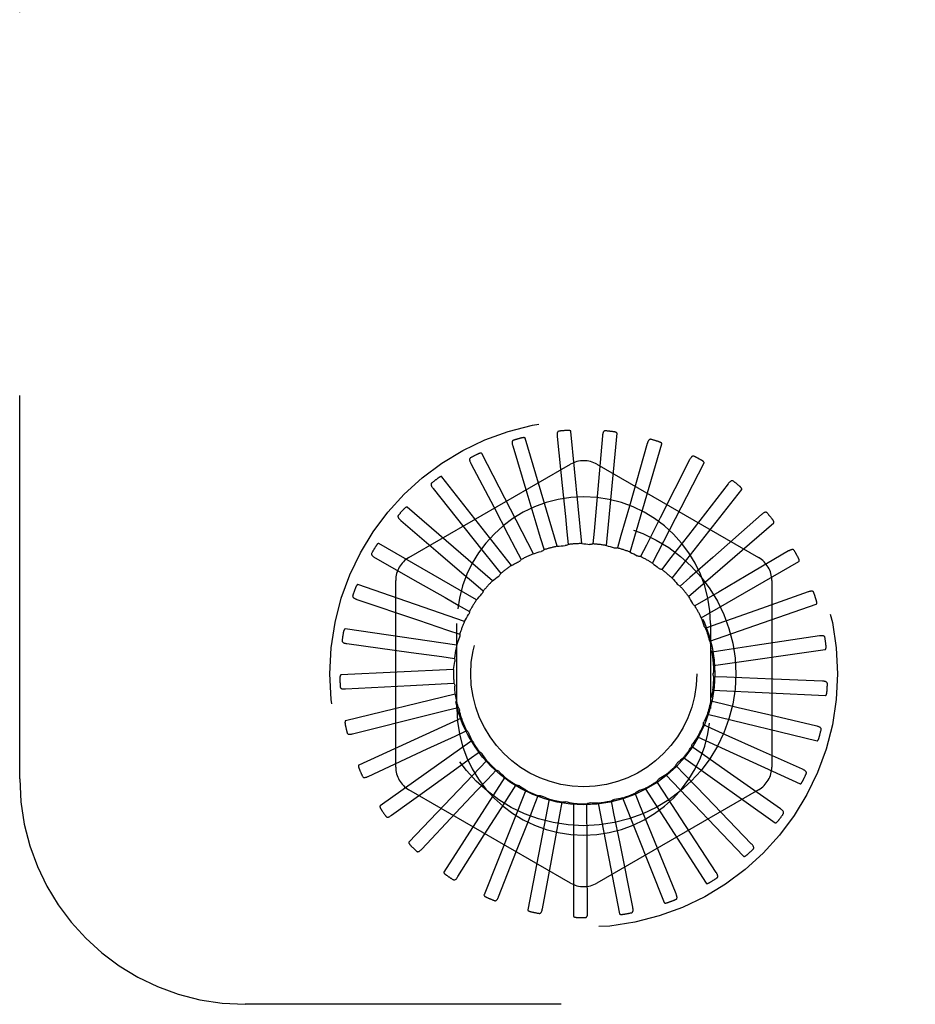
# Model space of a CAD drawing. Header units: inches. Extents: x 0 to 77.3, y 0 to 50.
# Tile 7 of 48: x 5.8 to 6.8, y 30 to 31. Entities that reach past the tile are written whole.
import ezdxf

# ---------------------------------------------------------------- set-up
doc = ezdxf.new("R2010")
doc.units = ezdxf.units.IN
doc.header["$LTSCALE"] = 4.25
doc.header["$MEASUREMENT"] = 0
doc.linetypes.add('HIDDEN', pattern=[0.2, 0.1, -0.1])
doc.layers.add('DEFAULT_2', color=8, linetype='HIDDEN')

msp = doc.modelspace()

# ---------------------------------------------------------------- linework, layer by layer
at = {"layer": 'DEFAULT_2', "color": 8, "linetype": 'HIDDEN'}
for p, q in [((5.769062, 30.205092), (5.769062, 31.955092)), ((6.364594, 30.584539), (6.370171, 30.530228)), ((6.391772, 30.465825), (6.379893, 30.590228)), ((6.41489, 30.585364), (6.408543, 30.513546)), ((6.419109, 30.463652), (6.430988, 30.588055)), ((6.315364, 30.57421), (6.331118, 30.521936)), ((6.364517, 30.462785), (6.329309, 30.582692)), ((6.464433, 30.576656), (6.444609, 30.507337)), ((6.445542, 30.456345), (6.480749, 30.576251)), ((6.33833, 30.454642), (6.281066, 30.565719)), ((6.200312, 30.450293), (6.379479, 30.553735)), ((6.268978, 30.554751), (6.29434, 30.506404)), ((6.408645, 30.553735), (6.587812, 30.450293)), ((6.470113, 30.444167), (6.527377, 30.555244)), ((6.511432, 30.558728), (6.478848, 30.494414)), ((6.314157, 30.44169), (6.236906, 30.539922)), ((6.554189, 30.532231), (6.510023, 30.475245)), ((6.227113, 30.526866), (6.261166, 30.484191)), ((6.491937, 30.427559), (6.569187, 30.525791)), ((6.408543, 30.513546), (6.405535, 30.479685)), ((6.292872, 30.424398), (6.198427, 30.506235)), ((6.444609, 30.507337), (6.435247, 30.474656)), ((6.591159, 30.49812), (6.537006, 30.450523)), ((6.191281, 30.491561), (6.232796, 30.456102)), ((6.478848, 30.494414), (6.46347, 30.464096)), ((6.510222, 30.407121), (6.604667, 30.488959)), ((6.375409, 30.478999), (6.376842, 30.464812)), ((6.405535, 30.479685), (6.404258, 30.465483)), ((6.510023, 30.475245), (6.489185, 30.448385)), ((6.275245, 30.40339), (6.167019, 30.465874)), ((6.345956, 30.472624), (6.350049, 30.458965)), ((6.435247, 30.474656), (6.431305, 30.460953)), ((6.46347, 30.464096), (6.457006, 30.451386)), ((6.318243, 30.460791), (6.324846, 30.448153)), ((6.621006, 30.457629), (6.573919, 30.429995)), ((6.162779, 30.450112), (6.210254, 30.423151)), ((6.293269, 30.443926), (6.302145, 30.432766)), ((6.322327, 30.445841), (6.322086, 30.445722)), ((6.489185, 30.448385), (6.480432, 30.437128)), ((6.537006, 30.450523), (6.511462, 30.428092)), ((6.52431, 30.383592), (6.632536, 30.446077)), ((6.261912, 30.379425), (6.143816, 30.420298)), ((6.185729, 30.21815), (6.185729, 30.425034)), ((6.271939, 30.42264), (6.282766, 30.413362)), ((6.511462, 30.428092), (6.500737, 30.418695)), ((6.602396, 30.425034), (6.602396, 30.21815)), ((6.642649, 30.412221), (6.591184, 30.393998)), ((6.142636, 30.404019), (6.210933, 30.38092)), ((6.529495, 30.403949), (6.517186, 30.396752)), ((6.533689, 30.357822), (6.651785, 30.398696)), ((6.255022, 30.397702), (6.26741, 30.390641)), ((6.210933, 30.38092), (6.243131, 30.370014)), ((6.253562, 30.283092), (6.253562, 30.377092)), ((6.542634, 30.37683), (6.529185, 30.372092)), ((6.534562, 30.377092), (6.534562, 30.283092)), ((6.253355, 30.35337), (6.129658, 30.371155)), ((6.243131, 30.370014), (6.256631, 30.365424)), ((6.13158, 30.354947), (6.203014, 30.34519)), ((6.655309, 30.363538), (6.58402, 30.352774)), ((6.203014, 30.34519), (6.236695, 30.340575)), ((6.550403, 30.347714), (6.5363, 30.345607)), ((6.538023, 30.330743), (6.66172, 30.348528)), ((6.58402, 30.352774), (6.550403, 30.347714)), ((6.236695, 30.340575), (6.25082, 30.338623)), ((6.249884, 30.326167), (6.125056, 30.320221)), ((6.235946, 30.31045), (6.250185, 30.311206)), ((6.552521, 30.317654), (6.538275, 30.318255)), ((6.658526, 30.313339), (6.603975, 30.315549)), ((6.130011, 30.304669), (6.202001, 30.308608)), ((6.202001, 30.308608), (6.235946, 30.31045)), ((6.537153, 30.303333), (6.66198, 30.297387)), ((6.251623, 30.298798), (6.130177, 30.269336)), ((6.548913, 30.287737), (6.535037, 30.291023)), ((6.240912, 30.280727), (6.254751, 30.284165)), ((6.258511, 30.272254), (6.144835, 30.22034)), ((6.531112, 30.276583), (6.652558, 30.24712)), ((6.652185, 30.263438), (6.599038, 30.275932)), ((6.251414, 30.252482), (6.264352, 30.258477)), ((6.539707, 30.259043), (6.526704, 30.264895)), ((6.270298, 30.247492), (6.168501, 30.175003)), ((6.220584, 30.238156), (6.251414, 30.252482)), ((6.520117, 30.251459), (6.633792, 30.199545)), ((6.155215, 30.207744), (6.220584, 30.238156)), ((6.267071, 30.226734), (6.27864, 30.235069)), ((6.525238, 30.23261), (6.513577, 30.240817)), ((6.636515, 30.215639), (6.586692, 30.237965)), ((6.286558, 30.225409), (6.20032, 30.134964)), ((6.504566, 30.228871), (6.606363, 30.156382)), ((6.553059, 30.213074), (6.525238, 30.23261)), ((6.287317, 30.204415), (6.297101, 30.214789)), ((6.506027, 30.209393), (6.496131, 30.219659)), ((6.612081, 30.171669), (6.553059, 30.213074)), ((6.306704, 30.206801), (6.23914, 30.101671)), ((6.48277, 30.190231), (6.474995, 30.202184)), ((6.485022, 30.209633), (6.57126, 30.119189)), ((6.529648, 30.184945), (6.506027, 30.209393)), ((6.181078, 30.164599), (6.225324, 30.196583)), ((6.379479, 30.089449), (6.200312, 30.192891)), ((6.330007, 30.192343), (6.28356, 30.076326)), ((6.311422, 30.186331), (6.319066, 30.198369)), ((6.587812, 30.192891), (6.408645, 30.089449)), ((6.462189, 30.194442), (6.529753, 30.089312)), ((6.355625, 30.182556), (6.331974, 30.059846)), ((6.338514, 30.173136), (6.343741, 30.186403)), ((6.427594, 30.166671), (6.424818, 30.180658)), ((6.436895, 30.183847), (6.483341, 30.06783)), ((6.456307, 30.175817), (6.450934, 30.189025)), ((6.501337, 30.161754), (6.48277, 30.190231)), ((6.579768, 30.133118), (6.529648, 30.184945)), ((6.367613, 30.165306), (6.370235, 30.179322)), ((6.382632, 30.177795), (6.382632, 30.052826)), ((6.397669, 30.163125), (6.39759, 30.177384)), ((6.410053, 30.17823), (6.433703, 30.05552)), ((6.469149, 30.144341), (6.456307, 30.175817)), ((6.214638, 30.127128), (6.252031, 30.166909)), ((6.434247, 30.133334), (6.427594, 30.166671)), ((6.540743, 30.101379), (6.501337, 30.161754)), ((6.254683, 30.096686), (6.283872, 30.142824)), ((6.496417, 30.077599), (6.469149, 30.144341)), ((6.448391, 30.062637), (6.434247, 30.133334)), ((6.299765, 30.074373), (6.319695, 30.125201)), ((6.348256, 30.060995), (6.358206, 30.114676)), ((6.398402, 30.057035), (6.398013, 30.11163)), ((9.769062, 29.955092), (6.019062, 29.955092))]:
    msp.add_line(p, q, dxfattribs=at)
for points in [[(6.366735, 30.590477), (6.366283, 30.590385), (6.365884, 30.590221), (6.365539, 30.589978), (6.365247, 30.589672), (6.365014, 30.589317), (6.364831, 30.588915), (6.364692, 30.588468), (6.364593, 30.587983), (6.364529, 30.587466), (6.364496, 30.586921), (6.364489, 30.586354), (6.364505, 30.585766), (6.364539, 30.585162), (6.364594, 30.584539)], [(6.379893, 30.590228), (6.379844, 30.590393), (6.37976, 30.590539), (6.379634, 30.590663), (6.379479, 30.590769), (6.379304, 30.590859), (6.379111, 30.590937), (6.378906, 30.591002), (6.378689, 30.591058), (6.37846, 30.591106), (6.378221, 30.591146), (6.377971, 30.59118), (6.377712, 30.591206), (6.377445, 30.591227), (6.377169, 30.591243), (6.376883, 30.591252), (6.376586, 30.591256), (6.376272, 30.591255), (6.375955, 30.591247), (6.375644, 30.591234), (6.375337, 30.591214)], [(6.418118, 30.590789), (6.417655, 30.590785), (6.417231, 30.590699), (6.416846, 30.590526), (6.416503, 30.59028), (6.416207, 30.589976), (6.41595, 30.589616), (6.415729, 30.589203), (6.41554, 30.588746), (6.41538, 30.58825), (6.415244, 30.587721), (6.41513, 30.587166), (6.415034, 30.586586), (6.414954, 30.585986), (6.41489, 30.585364)], [(6.430988, 30.588055), (6.430972, 30.588227), (6.430916, 30.588386), (6.430816, 30.588532), (6.430683, 30.588666), (6.430528, 30.588788), (6.430353, 30.5889), (6.430164, 30.589003), (6.42996, 30.589099), (6.429744, 30.58919), (6.429516, 30.589274), (6.429277, 30.589355), (6.429027, 30.58943), (6.428768, 30.589501), (6.428499, 30.589568), (6.428219, 30.589632), (6.427927, 30.589692), (6.427622, 30.58975), (6.427304, 30.589803), (6.426971, 30.589851), (6.426623, 30.589896)], [(6.316343, 30.580446), (6.315916, 30.580271), (6.315555, 30.580033), (6.315262, 30.579729), (6.315034, 30.579374), (6.314872, 30.578982), (6.314768, 30.578552), (6.314716, 30.578087), (6.314711, 30.577592), (6.314746, 30.577072), (6.314817, 30.576531), (6.314917, 30.575973), (6.315043, 30.575399), (6.315192, 30.574812), (6.315364, 30.57421)], [(6.329309, 30.582692), (6.32923, 30.582846), (6.329118, 30.582973), (6.328971, 30.583071), (6.328799, 30.583145), (6.328609, 30.583201), (6.328405, 30.58324), (6.328191, 30.583266), (6.327967, 30.583279), (6.327732, 30.583283), (6.327489, 30.583277), (6.327237, 30.583262), (6.326977, 30.583239), (6.32671, 30.583209), (6.326435, 30.583172), (6.326152, 30.583127), (6.325858, 30.583074), (6.325549, 30.583012), (6.325239, 30.582945), (6.324943, 30.582874), (6.324656, 30.5828)], [(6.468628, 30.581372), (6.468173, 30.581455), (6.467741, 30.581451), (6.46733, 30.581354), (6.466947, 30.581178), (6.466598, 30.580935), (6.466279, 30.58063), (6.465983, 30.580267), (6.465711, 30.579853), (6.46546, 30.579397), (6.465227, 30.578903), (6.465009, 30.57838), (6.464806, 30.577829), (6.464613, 30.577254), (6.464433, 30.576656)], [(6.480749, 30.576251), (6.480766, 30.576424), (6.480741, 30.576591), (6.48067, 30.576753), (6.480565, 30.576909), (6.480436, 30.577058), (6.480285, 30.577201), (6.480119, 30.577339), (6.479938, 30.577471), (6.479743, 30.577601), (6.479535, 30.577727), (6.479315, 30.577851), (6.479084, 30.577973), (6.478843, 30.578092), (6.478591, 30.578209), (6.478328, 30.578324), (6.478053, 30.578439), (6.47776, 30.578554), (6.477462, 30.578665), (6.477175, 30.578766), (6.476893, 30.578858)], [(6.281066, 30.565719), (6.280959, 30.565855), (6.280826, 30.565958), (6.280662, 30.566027), (6.280479, 30.566067), (6.280282, 30.566086), (6.280074, 30.566086), (6.279859, 30.566071), (6.279636, 30.566042), (6.279406, 30.566001), (6.279168, 30.565949), (6.278923, 30.565887), (6.278672, 30.565815), (6.278416, 30.565735), (6.278153, 30.565646), (6.277883, 30.565548), (6.277605, 30.565441), (6.277318, 30.565324), (6.277021, 30.565197), (6.276714, 30.565058), (6.276397, 30.564907)], [(6.516444, 30.562566), (6.516013, 30.562734), (6.515589, 30.562811), (6.515167, 30.562793), (6.514756, 30.562694), (6.514369, 30.562521), (6.513997, 30.562282), (6.513638, 30.561981), (6.513293, 30.561627), (6.51296, 30.561226), (6.512637, 30.560785), (6.512325, 30.560313), (6.51202, 30.55981), (6.511722, 30.559282), (6.511432, 30.558728)], [(6.268759, 30.56106), (6.268373, 30.560807), (6.268063, 30.560505), (6.267833, 30.560151), (6.267676, 30.559759), (6.267592, 30.559343), (6.267571, 30.558901), (6.267608, 30.558434), (6.267697, 30.557947), (6.26783, 30.557443), (6.268002, 30.556925), (6.268206, 30.556396), (6.268439, 30.555857), (6.268695, 30.555309), (6.268978, 30.554751)], [(6.527377, 30.555244), (6.527426, 30.55541), (6.527433, 30.555578), (6.527394, 30.555751), (6.527321, 30.555924), (6.527222, 30.556095), (6.527101, 30.556264), (6.526964, 30.556431), (6.526811, 30.556595), (6.526644, 30.556759), (6.526464, 30.556923), (6.526271, 30.557086), (6.526068, 30.557249), (6.525854, 30.557411), (6.525629, 30.557574), (6.525393, 30.557737), (6.525144, 30.557902), (6.524882, 30.558068), (6.524606, 30.558236), (6.524315, 30.558405), (6.524007, 30.558576)], [(6.225704, 30.533019), (6.225372, 30.532697), (6.225126, 30.532342), (6.224966, 30.531951), (6.224887, 30.531537), (6.224883, 30.531112), (6.224946, 30.530675), (6.22507, 30.530224), (6.225249, 30.529762), (6.225475, 30.529293), (6.225742, 30.528816), (6.226042, 30.528336), (6.226373, 30.52785), (6.226729, 30.52736), (6.227113, 30.526866)], [(6.236906, 30.539922), (6.236776, 30.540036), (6.236625, 30.540112), (6.236452, 30.540148), (6.236264, 30.540154), (6.236067, 30.540135), (6.235863, 30.540095), (6.235655, 30.54004), (6.235442, 30.539969), (6.235223, 30.539885), (6.234999, 30.539789), (6.234771, 30.539682), (6.234538, 30.539564), (6.234302, 30.539437), (6.23406, 30.5393), (6.233814, 30.539153), (6.233561, 30.538995), (6.233297, 30.538823), (6.233034, 30.538645), (6.232785, 30.538469), (6.232546, 30.538293)], [(6.370171, 30.530228), (6.3737, 30.495741), (6.375409, 30.478999)], [(6.559837, 30.53505), (6.559446, 30.535297), (6.559043, 30.535453), (6.558626, 30.535515), (6.558204, 30.535495), (6.557791, 30.535399), (6.55738, 30.535234), (6.556971, 30.535007), (6.556565, 30.534724), (6.556162, 30.534394), (6.555762, 30.534022), (6.555366, 30.533617), (6.554972, 30.533181), (6.554579, 30.53272), (6.554189, 30.532231)], [(6.569187, 30.525791), (6.569267, 30.525945), (6.569305, 30.526109), (6.5693, 30.526286), (6.56926, 30.52647), (6.569196, 30.526657), (6.569109, 30.526846), (6.569006, 30.527035), (6.568887, 30.527225), (6.568754, 30.527418), (6.568608, 30.527613), (6.56845, 30.52781), (6.568281, 30.528008), (6.568101, 30.528208), (6.567911, 30.52841), (6.56771, 30.528615), (6.567497, 30.528824), (6.567267, 30.52904), (6.567032, 30.529254), (6.566804, 30.529453), (6.566577, 30.529643)], [(6.331118, 30.521936), (6.34111, 30.48874), (6.345956, 30.472624)], [(6.188734, 30.497336), (6.18847, 30.496958), (6.188294, 30.496564), (6.188212, 30.49615), (6.188212, 30.495728), (6.188288, 30.49531), (6.188432, 30.494892), (6.18864, 30.494472), (6.188903, 30.494053), (6.189214, 30.493635), (6.189566, 30.493218), (6.189952, 30.492802), (6.190369, 30.492387), (6.190811, 30.491974), (6.191281, 30.491561)], [(6.198427, 30.506235), (6.198277, 30.506322), (6.198115, 30.506368), (6.197938, 30.506371), (6.197753, 30.506341), (6.197563, 30.506285), (6.19737, 30.506207), (6.197176, 30.506113), (6.19698, 30.506003), (6.196781, 30.50588), (6.19658, 30.505743), (6.196376, 30.505595), (6.19617, 30.505435), (6.195961, 30.505265), (6.19575, 30.505085), (6.195536, 30.504894), (6.195318, 30.504691), (6.195094, 30.504476), (6.194866, 30.504247), (6.194633, 30.504003), (6.194394, 30.503745)], [(6.29434, 30.506404), (6.310434, 30.475698), (6.318243, 30.460791)], [(6.597238, 30.49982), (6.596901, 30.500136), (6.596535, 30.500365), (6.596137, 30.500506), (6.595719, 30.500565), (6.595295, 30.50055), (6.594861, 30.500465), (6.594416, 30.50032), (6.593964, 30.500119), (6.593506, 30.499871), (6.593043, 30.499582), (6.592577, 30.499259), (6.592107, 30.498905), (6.591635, 30.498526), (6.591159, 30.49812)], [(6.604667, 30.488959), (6.604774, 30.489094), (6.604844, 30.489248), (6.604871, 30.489423), (6.604868, 30.489611), (6.60484, 30.489807), (6.60479, 30.490009), (6.604725, 30.490214), (6.604644, 30.490424), (6.60455, 30.490638), (6.604443, 30.490857), (6.604325, 30.49108), (6.604197, 30.491307), (6.604058, 30.491537), (6.60391, 30.491772), (6.603751, 30.492011), (6.603582, 30.492256), (6.603401, 30.492507), (6.603207, 30.492766), (6.602997, 30.493033), (6.602773, 30.493309)], [(6.261166, 30.484191), (6.282781, 30.457087), (6.293269, 30.443926)], [(6.167019, 30.465874), (6.166855, 30.465931), (6.166687, 30.465946), (6.166513, 30.465915), (6.166336, 30.46585), (6.166161, 30.46576), (6.165986, 30.465647), (6.165813, 30.465518), (6.165642, 30.465373), (6.16547, 30.465214), (6.165298, 30.465041), (6.165126, 30.464857), (6.164953, 30.464661), (6.164781, 30.464455), (6.164608, 30.464238), (6.164434, 30.46401), (6.164258, 30.46377), (6.164079, 30.463516), (6.163898, 30.463248), (6.163715, 30.462964), (6.163528, 30.462663)], [(6.376842, 30.464812), (6.376321, 30.464473), (6.375773, 30.464186), (6.375192, 30.46395), (6.374592, 30.463768), (6.373989, 30.463646), (6.373376, 30.463581)], [(6.391772, 30.465825), (6.393993, 30.465651), (6.396208, 30.465444), (6.398418, 30.465204), (6.400621, 30.46493)], [(6.404258, 30.465483), (6.403682, 30.465248), (6.40309, 30.46507), (6.402474, 30.464948), (6.401851, 30.464883), (6.401236, 30.464877), (6.400621, 30.46493)], [(6.159184, 30.455301), (6.158996, 30.454879), (6.158899, 30.454459), (6.158897, 30.454036), (6.158977, 30.453622), (6.15913, 30.453226), (6.159352, 30.452844), (6.159635, 30.452471), (6.159973, 30.452109), (6.160357, 30.451757), (6.160782, 30.451414), (6.161239, 30.451079), (6.161727, 30.450751), (6.16224, 30.450429), (6.162779, 30.450112)], [(6.232796, 30.456102), (6.259149, 30.433578), (6.271939, 30.42264)], [(6.33833, 30.454642), (6.340456, 30.455306), (6.34259, 30.455937), (6.344731, 30.456535), (6.346878, 30.4571)], [(6.350049, 30.458965), (6.349602, 30.458533), (6.349118, 30.458148), (6.348592, 30.457806), (6.348037, 30.457514), (6.347468, 30.45728), (6.346878, 30.4571)], [(6.364517, 30.462785), (6.366731, 30.463035), (6.368945, 30.463251), (6.37116, 30.463433), (6.373376, 30.463581)], [(6.419109, 30.463652), (6.421257, 30.463061), (6.423394, 30.462438), (6.425518, 30.461784), (6.427629, 30.461099)], [(6.431305, 30.460953), (6.430696, 30.460831), (6.43008, 30.460769), (6.429453, 30.460765), (6.428829, 30.46082), (6.428223, 30.460931), (6.427629, 30.461098)], [(6.445542, 30.456345), (6.447539, 30.455358), (6.449519, 30.454342), (6.451481, 30.453298), (6.453425, 30.452225)], [(6.627297, 30.458147), (6.627025, 30.458522), (6.626709, 30.458816), (6.626345, 30.45903), (6.625946, 30.459167), (6.625526, 30.459232), (6.625084, 30.459231), (6.62462, 30.459172), (6.624137, 30.459061), (6.62364, 30.458904), (6.623131, 30.458708), (6.622613, 30.458479), (6.622085, 30.45822), (6.621549, 30.457938), (6.621006, 30.457629)], [(6.314157, 30.44169), (6.315461, 30.442396), (6.316773, 30.443088), (6.318091, 30.443766), (6.319416, 30.444432), (6.320747, 30.445083), (6.322086, 30.445722)], [(6.324846, 30.448153), (6.324518, 30.447682), (6.324151, 30.447244), (6.323742, 30.446835), (6.323299, 30.446462), (6.322828, 30.446132), (6.322327, 30.445841)], [(6.457006, 30.451386), (6.456385, 30.451382), (6.455769, 30.451437), (6.455152, 30.451553), (6.454549, 30.451724), (6.453975, 30.451948), (6.453425, 30.452225)], [(6.470113, 30.444167), (6.471888, 30.44282), (6.47364, 30.441448), (6.475368, 30.440051), (6.477074, 30.43863)], [(6.632536, 30.446077), (6.632667, 30.44619), (6.632764, 30.446328), (6.632824, 30.446494), (6.632856, 30.44668), (6.632865, 30.446877), (6.632855, 30.447085), (6.63283, 30.447298), (6.63279, 30.44752), (6.632738, 30.447748), (6.632675, 30.447983), (6.632601, 30.448225), (6.632518, 30.448472), (6.632426, 30.448724), (6.632324, 30.448982), (6.632214, 30.449247), (6.632094, 30.44952), (6.631963, 30.449801), (6.631822, 30.450092), (6.631668, 30.450392), (6.631502, 30.450701)], [(6.302145, 30.432766), (6.301891, 30.4322), (6.301585, 30.431662), (6.301224, 30.431149), (6.300817, 30.430672), (6.300376, 30.430243), (6.299895, 30.429857)], [(6.480432, 30.437128), (6.479821, 30.437242), (6.479227, 30.437413), (6.478643, 30.437643), (6.478084, 30.437925), (6.477563, 30.438253), (6.477074, 30.43863)], [(6.143816, 30.420298), (6.143645, 30.420323), (6.143477, 30.420306), (6.143312, 30.420243), (6.143151, 30.420146), (6.142995, 30.420024), (6.142845, 30.41988), (6.1427, 30.419721), (6.142559, 30.419546), (6.14242, 30.419357), (6.142284, 30.419155), (6.14215, 30.418942), (6.142018, 30.418717), (6.141887, 30.418482), (6.141759, 30.418236), (6.141631, 30.417979), (6.141503, 30.417709), (6.141374, 30.417422), (6.141249, 30.41713), (6.141135, 30.416848), (6.141029, 30.416571)], [(6.210254, 30.423151), (6.240394, 30.406022), (6.255022, 30.397702)], [(6.292872, 30.424398), (6.294599, 30.425804), (6.296345, 30.427183), (6.29811, 30.428534), (6.299895, 30.429857)], [(6.491937, 30.427559), (6.493424, 30.4259), (6.494884, 30.424222), (6.496318, 30.422523), (6.497724, 30.420805)], [(6.500737, 30.418695), (6.500159, 30.418922), (6.499607, 30.419202), (6.499077, 30.419539), (6.498582, 30.419922), (6.498132, 30.420342), (6.497724, 30.420804)], [(6.573919, 30.429995), (6.544014, 30.412458), (6.529495, 30.403949)], [(6.275245, 30.40339), (6.276675, 30.405098), (6.278129, 30.406783), (6.279606, 30.408443), (6.281107, 30.410079)], [(6.282766, 30.413362), (6.282624, 30.412757), (6.282425, 30.412171), (6.282167, 30.411599), (6.281859, 30.411054), (6.281506, 30.410549), (6.281107, 30.410079)], [(6.648925, 30.41154), (6.648729, 30.411959), (6.648475, 30.412308), (6.648157, 30.412586), (6.647792, 30.412797), (6.647392, 30.41294), (6.646958, 30.413023), (6.646491, 30.413053), (6.645996, 30.413035), (6.645479, 30.412975), (6.644941, 30.412878), (6.644389, 30.412752), (6.643821, 30.412598), (6.643242, 30.412422), (6.642649, 30.412221)], [(6.138124, 30.408435), (6.13802, 30.407984), (6.138004, 30.407553), (6.138081, 30.407137), (6.138238, 30.406746), (6.138464, 30.406386), (6.138754, 30.406052), (6.139103, 30.40574), (6.139503, 30.405449), (6.139947, 30.405176), (6.140429, 30.40492), (6.140941, 30.404677), (6.141482, 30.404448), (6.142047, 30.404228), (6.142636, 30.404019)], [(6.510222, 30.407121), (6.511369, 30.405211), (6.512485, 30.403286), (6.513571, 30.401347), (6.514626, 30.399394)], [(6.517186, 30.396752), (6.516661, 30.397084), (6.516173, 30.397464), (6.515716, 30.397894), (6.515302, 30.398364), (6.51494, 30.398863), (6.514626, 30.399394)], [(6.651785, 30.398696), (6.651935, 30.398782), (6.652056, 30.398899), (6.652147, 30.399051), (6.652214, 30.399227), (6.65226, 30.399419), (6.65229, 30.399625), (6.652305, 30.39984), (6.652308, 30.400064), (6.6523, 30.400299), (6.652283, 30.400541), (6.652256, 30.400792), (6.652221, 30.401051), (6.652178, 30.401316), (6.652127, 30.401589), (6.652069, 30.40187), (6.652003, 30.402161), (6.651926, 30.402467), (6.651844, 30.402773), (6.651759, 30.403066), (6.651671, 30.40335)], [(6.26741, 30.390641), (6.267384, 30.39002), (6.2673, 30.389407), (6.267156, 30.388796), (6.266956, 30.388203), (6.266705, 30.38764), (6.266402, 30.387103)], [(6.591184, 30.393998), (6.558501, 30.382437), (6.542634, 30.37683)], [(6.261912, 30.379425), (6.262993, 30.381373), (6.264101, 30.383303), (6.265238, 30.385212), (6.266402, 30.387103)], [(6.52431, 30.383592), (6.525074, 30.3815), (6.525806, 30.379398), (6.526505, 30.377289), (6.527172, 30.375171)], [(6.129658, 30.371155), (6.129485, 30.371147), (6.129324, 30.371099), (6.129173, 30.371005), (6.129034, 30.370879), (6.128904, 30.37073), (6.128784, 30.370561), (6.128672, 30.370377), (6.128566, 30.370178), (6.128466, 30.369967), (6.12837, 30.369743), (6.128279, 30.369508), (6.128191, 30.369262), (6.128108, 30.369006), (6.128028, 30.368741), (6.127951, 30.368464), (6.127877, 30.368175), (6.127805, 30.367874), (6.127737, 30.367558), (6.127673, 30.367227), (6.127612, 30.366882)], [(6.529185, 30.372092), (6.528733, 30.372518), (6.528325, 30.372983), (6.527958, 30.373492), (6.52764, 30.374032), (6.527379, 30.37459), (6.527172, 30.375171)], [(6.126315, 30.358428), (6.126297, 30.357967), (6.126363, 30.35754), (6.126517, 30.357147), (6.126746, 30.356792), (6.127035, 30.356482), (6.127383, 30.356209), (6.127785, 30.355968), (6.128233, 30.355758), (6.12872, 30.355574), (6.129242, 30.355413), (6.129791, 30.355273), (6.130366, 30.355149), (6.130962, 30.35504), (6.13158, 30.354947)], [(6.253355, 30.35337), (6.254048, 30.355488), (6.254771, 30.357592), (6.255526, 30.359683), (6.256311, 30.361759)], [(6.256631, 30.365424), (6.256724, 30.364809), (6.256757, 30.364192), (6.25673, 30.363565), (6.256647, 30.362944), (6.256507, 30.362344), (6.256311, 30.361759)], [(6.533689, 30.357822), (6.534044, 30.355623), (6.534365, 30.353421), (6.534652, 30.351217), (6.534906, 30.349011)], [(6.661342, 30.361682), (6.661229, 30.36213), (6.661045, 30.36252), (6.660786, 30.362854), (6.660467, 30.36313), (6.660102, 30.363346), (6.659691, 30.36351), (6.659238, 30.363628), (6.658749, 30.363704), (6.658229, 30.363742), (6.657684, 30.363749), (6.657117, 30.36373), (6.656531, 30.363686), (6.655928, 30.363623), (6.655309, 30.363538)], [(6.5363, 30.345607), (6.535937, 30.346111), (6.535624, 30.346645), (6.53536, 30.347214), (6.53515, 30.347805), (6.535, 30.348402), (6.534906, 30.349011)], [(6.66172, 30.348528), (6.661883, 30.348584), (6.662025, 30.348677), (6.662142, 30.348808), (6.662241, 30.348969), (6.662323, 30.349148), (6.662391, 30.349345), (6.662447, 30.349553), (6.662492, 30.349773), (6.662529, 30.350004), (6.662557, 30.350246), (6.662579, 30.350498), (6.662593, 30.350758), (6.662601, 30.351026), (6.662603, 30.351304), (6.662599, 30.351591), (6.662589, 30.351889), (6.662573, 30.352199), (6.662549, 30.352521), (6.662518, 30.352857), (6.662479, 30.353206)], [(6.249884, 30.326167), (6.250163, 30.328378), (6.250475, 30.330581), (6.25082, 30.332776), (6.251199, 30.334964)], [(6.25082, 30.338623), (6.251027, 30.338037), (6.251176, 30.337437), (6.251269, 30.336816), (6.251304, 30.336191), (6.251281, 30.335575), (6.251199, 30.334964)], [(6.538023, 30.330743), (6.537955, 30.328516), (6.537853, 30.326293), (6.537718, 30.324075), (6.53755, 30.321861)], [(6.125056, 30.320221), (6.124888, 30.32018), (6.124739, 30.320102), (6.124609, 30.319982), (6.124495, 30.319832), (6.124397, 30.319661), (6.12431, 30.319471), (6.124235, 30.31927), (6.124169, 30.319055), (6.12411, 30.318828), (6.124059, 30.31859), (6.124014, 30.318342), (6.123975, 30.318084), (6.123941, 30.317817), (6.123913, 30.317541), (6.123889, 30.317255), (6.123871, 30.316958), (6.123858, 30.316642), (6.123851, 30.316325), (6.12385, 30.316021), (6.123854, 30.315725)], [(6.250185, 30.311206), (6.250499, 30.31067), (6.25076, 30.310109), (6.250968, 30.309517), (6.251121, 30.30891), (6.251214, 30.308301), (6.25125, 30.307685)], [(6.538275, 30.318255), (6.538013, 30.318818), (6.537807, 30.319402), (6.537656, 30.320011), (6.537562, 30.32063), (6.537526, 30.321245), (6.53755, 30.321861)], [(6.603975, 30.315549), (6.569336, 30.316963), (6.552521, 30.317654)], [(6.664099, 30.310373), (6.664073, 30.310835), (6.663966, 30.311254), (6.663775, 30.31163), (6.663514, 30.311962), (6.663196, 30.312243), (6.662824, 30.312482), (6.662401, 30.312683), (6.661935, 30.31285), (6.661433, 30.312987), (6.660898, 30.313097), (6.660338, 30.313185), (6.659754, 30.313253), (6.659151, 30.313305), (6.658526, 30.313339)], [(6.124182, 30.307091), (6.124252, 30.306634), (6.124397, 30.306228), (6.124624, 30.305871), (6.124915, 30.305566), (6.125258, 30.305316), (6.125652, 30.305114), (6.126091, 30.304954), (6.126571, 30.304832), (6.127084, 30.304743), (6.127627, 30.304685), (6.128193, 30.30465), (6.128781, 30.304638), (6.129386, 30.304644), (6.130011, 30.304669)], [(6.251623, 30.298798), (6.251479, 30.301022), (6.251369, 30.303244), (6.251293, 30.305465), (6.25125, 30.307685)], [(6.537153, 30.303333), (6.536665, 30.301159), (6.536144, 30.298996), (6.535592, 30.296843), (6.535008, 30.294701)], [(6.66198, 30.297387), (6.662152, 30.297411), (6.662308, 30.297475), (6.662449, 30.297582), (6.662576, 30.297721), (6.66269, 30.297882), (6.662794, 30.298062), (6.662888, 30.298256), (6.662974, 30.298463), (6.663054, 30.298683), (6.663128, 30.298915), (6.663197, 30.299158), (6.66326, 30.299411), (6.663319, 30.299673), (6.663373, 30.299945), (6.663424, 30.300228), (6.66347, 30.300522), (6.663513, 30.300829), (6.663551, 30.30115), (6.663584, 30.301488), (6.663612, 30.301843)], [(6.535037, 30.291023), (6.534887, 30.291625), (6.534795, 30.292237), (6.534762, 30.292864), (6.534786, 30.29349), (6.534868, 30.2941), (6.535008, 30.294701)], [(6.137986, 30.255003), (6.224584, 30.276653), (6.240912, 30.280727)], [(6.254751, 30.284165), (6.255161, 30.283698), (6.255523, 30.283196), (6.255839, 30.282655), (6.256104, 30.282087), (6.256311, 30.281507), (6.256462, 30.280909)], [(6.258511, 30.272254), (6.257949, 30.27441), (6.25742, 30.276571), (6.256925, 30.278737), (6.256462, 30.280909)], [(6.599038, 30.275932), (6.565292, 30.283876), (6.548913, 30.287737)], [(6.130177, 30.269336), (6.13002, 30.269264), (6.129888, 30.269159), (6.129783, 30.269017), (6.1297, 30.268848), (6.129635, 30.268661), (6.129587, 30.268459), (6.129551, 30.268246), (6.129527, 30.268023), (6.129512, 30.267789), (6.129506, 30.267546), (6.129509, 30.267294), (6.129519, 30.267033), (6.129537, 30.266765), (6.129561, 30.266488), (6.129593, 30.266203), (6.129631, 30.265907), (6.129677, 30.265601), (6.129731, 30.265282), (6.129794, 30.26495), (6.129866, 30.264605)], [(6.526704, 30.264895), (6.526671, 30.265516), (6.526696, 30.266134), (6.526782, 30.266755), (6.526925, 30.267366), (6.527121, 30.267949), (6.527371, 30.268513)], [(6.531112, 30.276583), (6.530221, 30.274541), (6.5293, 30.272515), (6.528351, 30.270506), (6.527371, 30.268513)], [(6.264352, 30.258477), (6.264842, 30.258096), (6.265293, 30.257671), (6.265706, 30.257199), (6.266074, 30.256692), (6.266387, 30.256162), (6.266648, 30.255603)], [(6.586692, 30.237965), (6.55506, 30.252152), (6.539707, 30.259043)], [(6.657096, 30.259472), (6.657157, 30.25993), (6.657132, 30.260361), (6.657016, 30.260767), (6.656822, 30.261142), (6.656563, 30.261478), (6.656243, 30.261783), (6.655866, 30.262061), (6.65544, 30.262313), (6.654972, 30.262542), (6.654468, 30.262751), (6.653935, 30.262944), (6.653374, 30.263121), (6.652792, 30.263286), (6.652185, 30.263438)], [(6.131803, 30.256278), (6.131958, 30.255843), (6.132178, 30.255471), (6.132468, 30.255164), (6.132812, 30.254919), (6.133196, 30.254739), (6.133621, 30.254615), (6.134083, 30.254541), (6.134577, 30.254511), (6.135098, 30.254522), (6.135642, 30.254567), (6.136204, 30.25464), (6.136783, 30.25474), (6.137377, 30.25486), (6.137986, 30.255003)], [(6.270298, 30.247492), (6.269338, 30.249503), (6.26841, 30.251525), (6.267513, 30.253558), (6.266648, 30.255603)], [(6.520117, 30.251459), (6.518856, 30.249623), (6.517569, 30.247808), (6.516256, 30.246014), (6.514917, 30.244243)], [(6.652558, 30.24712), (6.65273, 30.247112), (6.652896, 30.247145), (6.653055, 30.247223), (6.653206, 30.247336), (6.653349, 30.247472), (6.653485, 30.247629), (6.653614, 30.247802), (6.653738, 30.247989), (6.653858, 30.24819), (6.653974, 30.248404), (6.654088, 30.248629), (6.654198, 30.248866), (6.654305, 30.249112), (6.65441, 30.249369), (6.654513, 30.249637), (6.654614, 30.249917), (6.654715, 30.250216), (6.654812, 30.250519), (6.654899, 30.250809), (6.654977, 30.251093)], [(6.27864, 30.235069), (6.279194, 30.234788), (6.279717, 30.234457), (6.280212, 30.234072), (6.280669, 30.233643), (6.281077, 30.233182), (6.281439, 30.232683)], [(6.513577, 30.240817), (6.513662, 30.241433), (6.513804, 30.242035), (6.514006, 30.242629), (6.514261, 30.243201), (6.514564, 30.243737), (6.514917, 30.244243)], [(6.225324, 30.196583), (6.253426, 30.216884), (6.267071, 30.226734)], [(6.286558, 30.225409), (6.285235, 30.227201), (6.283941, 30.229011), (6.282676, 30.230838), (6.281439, 30.232683)], [(6.504566, 30.228871), (6.50298, 30.227306), (6.501373, 30.225767), (6.499744, 30.224255), (6.498095, 30.222769)], [(6.144835, 30.22034), (6.144694, 30.22024), (6.144585, 30.220111), (6.144509, 30.219952), (6.144459, 30.21977), (6.144431, 30.219574), (6.144422, 30.219367), (6.144427, 30.219151), (6.144445, 30.218927), (6.144475, 30.218695), (6.144516, 30.218455), (6.144566, 30.218208), (6.144625, 30.217954), (6.144693, 30.217694), (6.14477, 30.217427), (6.144854, 30.217153), (6.144948, 30.21687), (6.145051, 30.216578), (6.145164, 30.216275), (6.145289, 30.21596), (6.145426, 30.215635)], [(6.297101, 30.214789), (6.297702, 30.214616), (6.298278, 30.21439), (6.29883, 30.214109), (6.299354, 30.213779), (6.299843, 30.213402), (6.300301, 30.212975)], [(6.306704, 30.206801), (6.305065, 30.208311), (6.303452, 30.209843), (6.301864, 30.211398), (6.300301, 30.212975)], [(6.496131, 30.219659), (6.49633, 30.220247), (6.496584, 30.220811), (6.496894, 30.221356), (6.497254, 30.22187), (6.497652, 30.222339), (6.498094, 30.222769)], [(6.640586, 30.210815), (6.640733, 30.211253), (6.64079, 30.211681), (6.640752, 30.212102), (6.640633, 30.212507), (6.640443, 30.212886), (6.640186, 30.213246), (6.639868, 30.21359), (6.639498, 30.213918), (6.639082, 30.214232), (6.638626, 30.214533), (6.638139, 30.214822), (6.637623, 30.215103), (6.637082, 30.215375), (6.636515, 30.215639)], [(6.148904, 30.207825), (6.149138, 30.207427), (6.149424, 30.207104), (6.149767, 30.206857), (6.150151, 30.206682), (6.150562, 30.206578), (6.151003, 30.206536), (6.151471, 30.206551), (6.151961, 30.206616), (6.152471, 30.206725), (6.152996, 30.206872), (6.153534, 30.20705), (6.154085, 30.207257), (6.154645, 30.207488), (6.155215, 30.207744)], [(6.252031, 30.166909), (6.275784, 30.192161), (6.287317, 30.204415)], [(6.474995, 30.202184), (6.475302, 30.202724), (6.475658, 30.20323), (6.476066, 30.203707), (6.476516, 30.204143), (6.476997, 30.204528), (6.477512, 30.204866)], [(6.485022, 30.209633), (6.48317, 30.208398), (6.481302, 30.207192), (6.479415, 30.206015), (6.477512, 30.204867)], [(6.633792, 30.199545), (6.633961, 30.199504), (6.634129, 30.199506), (6.6343, 30.199553), (6.634469, 30.199634), (6.634636, 30.199741), (6.634799, 30.19987), (6.634958, 30.200015), (6.635115, 30.200175), (6.635271, 30.20035), (6.635426, 30.200538), (6.63558, 30.200738), (6.635733, 30.200949), (6.635885, 30.201171), (6.636037, 30.201403), (6.636189, 30.201647), (6.636341, 30.201903), (6.636495, 30.202172), (6.636649, 30.202456), (6.636804, 30.202755), (6.63696, 30.203069)], [(6.319066, 30.198369), (6.319684, 30.198314), (6.320292, 30.198201), (6.320895, 30.198027), (6.321479, 30.197799), (6.322029, 30.197522), (6.322551, 30.197194)], [(6.330007, 30.192343), (6.328112, 30.193516), (6.326238, 30.194715), (6.324384, 30.195941), (6.322551, 30.197194)], [(6.450934, 30.189025), (6.451338, 30.189497), (6.451783, 30.189927), (6.452274, 30.190318), (6.452799, 30.190661), (6.453343, 30.190948), (6.453914, 30.191183)], [(6.462189, 30.194442), (6.460135, 30.193579), (6.458071, 30.192748), (6.455998, 30.191949), (6.453914, 30.191183)], [(6.283872, 30.142824), (6.302416, 30.172115), (6.311422, 30.186331)], [(6.343741, 30.186403), (6.344359, 30.186466), (6.344978, 30.186469), (6.345603, 30.186413), (6.346219, 30.1863), (6.346811, 30.186132), (6.347386, 30.185908)], [(6.355625, 30.182556), (6.353543, 30.183349), (6.351475, 30.184172), (6.349423, 30.185025), (6.347386, 30.185908)], [(6.424818, 30.180658), (6.425304, 30.181045), (6.425822, 30.181383), (6.426379, 30.181673), (6.426958, 30.181911), (6.427547, 30.18209), (6.428152, 30.182213)], [(6.436895, 30.183847), (6.434715, 30.183388), (6.432531, 30.182963), (6.430343, 30.182571), (6.428152, 30.182213)], [(6.168501, 30.175003), (6.168382, 30.174878), (6.168298, 30.174731), (6.168254, 30.17456), (6.16824, 30.174372), (6.168249, 30.174175), (6.168279, 30.173969), (6.168325, 30.173759), (6.168385, 30.173542), (6.168459, 30.17332), (6.168544, 30.173092), (6.16864, 30.172859), (6.168747, 30.17262), (6.168862, 30.172378), (6.168988, 30.172131), (6.169123, 30.171877), (6.169269, 30.171617), (6.169428, 30.171345), (6.169594, 30.171074), (6.169757, 30.170817), (6.169922, 30.17057)], [(6.319695, 30.125201), (6.332361, 30.157472), (6.338514, 30.173136)], [(6.370235, 30.179322), (6.37083, 30.179501), (6.371437, 30.179622), (6.372061, 30.179685), (6.372688, 30.17969), (6.373301, 30.179638), (6.373908, 30.179527)], [(6.382632, 30.177795), (6.380437, 30.178179), (6.378252, 30.178596), (6.376075, 30.179045), (6.373908, 30.179527)], [(6.39759, 30.177384), (6.398141, 30.177672), (6.398714, 30.177906), (6.399315, 30.178086), (6.399929, 30.17821), (6.400541, 30.178274), (6.401158, 30.17828)], [(6.410053, 30.17823), (6.407825, 30.178192), (6.4056, 30.178188), (6.403378, 30.178217), (6.401158, 30.17828)], [(6.615166, 30.166162), (6.615394, 30.166564), (6.615531, 30.166974), (6.615573, 30.167394), (6.615533, 30.167814), (6.615417, 30.168222), (6.615233, 30.168625), (6.614987, 30.169022), (6.614685, 30.169415), (6.614336, 30.169802), (6.613946, 30.170183), (6.613522, 30.17056), (6.613068, 30.170933), (6.612588, 30.171303), (6.612081, 30.171669)], [(6.174864, 30.163485), (6.17517, 30.163138), (6.175512, 30.162875), (6.175896, 30.162697), (6.176306, 30.162598), (6.176729, 30.162574), (6.17717, 30.162616), (6.177626, 30.162719), (6.178096, 30.162876), (6.178575, 30.163079), (6.179064, 30.163323), (6.179558, 30.1636), (6.180059, 30.163907), (6.180566, 30.16424), (6.181078, 30.164599)], [(6.358206, 30.114676), (6.364536, 30.148761), (6.367613, 30.165306)], [(6.398013, 30.11163), (6.397778, 30.146297), (6.397669, 30.163125)], [(6.606363, 30.156382), (6.60652, 30.15631), (6.606686, 30.156279), (6.606862, 30.156293), (6.607044, 30.156341), (6.607228, 30.156414), (6.607412, 30.15651), (6.607596, 30.156622), (6.607781, 30.15675), (6.607967, 30.156892), (6.608155, 30.157047), (6.608344, 30.157214), (6.608534, 30.157393), (6.608725, 30.157581), (6.608918, 30.157781), (6.609113, 30.157992), (6.609311, 30.158214), (6.609516, 30.158454), (6.609719, 30.158699), (6.609908, 30.158938), (6.610088, 30.159174)], [(6.20032, 30.134964), (6.200226, 30.134819), (6.200172, 30.134659), (6.200161, 30.134483), (6.200182, 30.134296), (6.200229, 30.134104), (6.200297, 30.133907), (6.200382, 30.133709), (6.200482, 30.133508), (6.200596, 30.133304), (6.200723, 30.133096), (6.200862, 30.132885), (6.201012, 30.132671), (6.201171, 30.132455), (6.201341, 30.132236), (6.201522, 30.132013), (6.201714, 30.131785), (6.201918, 30.131552), (6.202136, 30.131313), (6.202368, 30.131069), (6.202614, 30.130819)], [(6.208747, 30.124859), (6.209113, 30.124576), (6.209499, 30.124382), (6.209909, 30.12428), (6.210331, 30.124261), (6.210751, 30.124317), (6.211176, 30.124442), (6.211604, 30.124629), (6.212036, 30.124872), (6.212468, 30.125162), (6.212902, 30.125494), (6.213335, 30.12586), (6.213769, 30.126257), (6.214203, 30.126679), (6.214638, 30.127128)], [(6.581755, 30.127127), (6.582055, 30.127479), (6.582267, 30.127855), (6.582388, 30.128259), (6.582428, 30.128679), (6.582392, 30.129102), (6.582287, 30.129532), (6.58212, 30.129969), (6.581898, 30.130412), (6.581629, 30.130857), (6.581318, 30.131306), (6.580973, 30.131756), (6.580598, 30.132208), (6.580197, 30.132662), (6.579768, 30.133118)], [(6.57126, 30.119189), (6.571401, 30.119089), (6.571558, 30.119027), (6.571734, 30.119007), (6.571921, 30.11902), (6.572115, 30.119057), (6.572315, 30.119116), (6.572517, 30.119191), (6.572722, 30.119282), (6.572932, 30.119386), (6.573146, 30.119503), (6.573363, 30.119632), (6.573583, 30.119771), (6.573807, 30.11992), (6.574034, 30.12008), (6.574265, 30.120249), (6.574502, 30.120431), (6.574745, 30.120623), (6.574994, 30.120829), (6.575249, 30.12105), (6.575512, 30.121285)], [(6.23914, 30.101671), (6.239076, 30.101511), (6.239053, 30.101343), (6.239075, 30.101168), (6.239132, 30.100988), (6.239214, 30.100809), (6.239318, 30.100629), (6.239439, 30.10045), (6.239576, 30.100272), (6.239726, 30.100093), (6.23989, 30.099913), (6.240066, 30.099732), (6.240254, 30.09955), (6.240451, 30.099368), (6.24066, 30.099185), (6.240879, 30.099), (6.241111, 30.098813), (6.241361, 30.098619), (6.241615, 30.098429), (6.241862, 30.098252), (6.242105, 30.098084)], [(6.249329, 30.093343), (6.249741, 30.093135), (6.250157, 30.093017), (6.250578, 30.092995), (6.250996, 30.093055), (6.251399, 30.09319), (6.251791, 30.093393), (6.252177, 30.093658), (6.252555, 30.093978), (6.252924, 30.094345), (6.253287, 30.094753), (6.253643, 30.095194), (6.253994, 30.095666), (6.254341, 30.096163), (6.254683, 30.096686)], [(6.54156, 30.095119), (6.541921, 30.095408), (6.542201, 30.095738), (6.542396, 30.096112), (6.542515, 30.096517), (6.54256, 30.096939), (6.542538, 30.097381), (6.542457, 30.097842), (6.542323, 30.098319), (6.542142, 30.098807), (6.541922, 30.099307), (6.541669, 30.099814), (6.541386, 30.100329), (6.541078, 30.10085), (6.540743, 30.101379)], [(6.529753, 30.089312), (6.529872, 30.089187), (6.530015, 30.089096), (6.530183, 30.089044), (6.53037, 30.089021), (6.530568, 30.089021), (6.530775, 30.089041), (6.530987, 30.089076), (6.531206, 30.089127), (6.531432, 30.089189), (6.531664, 30.089264), (6.531901, 30.089349), (6.532144, 30.089444), (6.532392, 30.089548), (6.532645, 30.089661), (6.532904, 30.089784), (6.533171, 30.089917), (6.533446, 30.090061), (6.533729, 30.090216), (6.534023, 30.090385), (6.534327, 30.090567)], [(6.28356, 30.076326), (6.283528, 30.076156), (6.283537, 30.075988), (6.283592, 30.07582), (6.283681, 30.075654), (6.283796, 30.075493), (6.283932, 30.075336), (6.284085, 30.075184), (6.284253, 30.075035), (6.284434, 30.074887), (6.28463, 30.074741), (6.284837, 30.074597), (6.285055, 30.074454), (6.285283, 30.074313), (6.285523, 30.074173), (6.285773, 30.074033), (6.286037, 30.073893), (6.286313, 30.073752), (6.286603, 30.073611), (6.286911, 30.07347), (6.287235, 30.073329)], [(6.29514, 30.070077), (6.295585, 30.06995), (6.296015, 30.069914), (6.296434, 30.069971), (6.296832, 30.07011), (6.297202, 30.070318), (6.297549, 30.070592), (6.297878, 30.070925), (6.298188, 30.071311), (6.298482, 30.071741), (6.298761, 30.072211), (6.299027, 30.072711), (6.299282, 30.073241), (6.299528, 30.073794), (6.299765, 30.074373)], [(6.496035, 30.071298), (6.496444, 30.071513), (6.49678, 30.071784), (6.497043, 30.072114), (6.497236, 30.07249), (6.49736, 30.072896), (6.497423, 30.073333), (6.49743, 30.073801), (6.497389, 30.074295), (6.497304, 30.074809), (6.497182, 30.075341), (6.49703, 30.075887), (6.496849, 30.076446), (6.496645, 30.077016), (6.496417, 30.077599)], [(6.344528, 30.055901), (6.344988, 30.055861), (6.345418, 30.055906), (6.345818, 30.056042), (6.346183, 30.056254), (6.346506, 30.056528), (6.346796, 30.056863), (6.347055, 30.057252), (6.347287, 30.05769), (6.347494, 30.058168), (6.347679, 30.058681), (6.347845, 30.059223), (6.347996, 30.059791), (6.348133, 30.060381), (6.348256, 30.060995)], [(6.446823, 30.056523), (6.447266, 30.056657), (6.447648, 30.056859), (6.447968, 30.057134), (6.448229, 30.057465), (6.448427, 30.057841), (6.448571, 30.058259), (6.448668, 30.058717), (6.44872, 30.059209), (6.448734, 30.05973), (6.448715, 30.060275), (6.448669, 30.06084), (6.448597, 30.061424), (6.448505, 30.062022), (6.448391, 30.062637)], [(6.483341, 30.06783), (6.483435, 30.067684), (6.483558, 30.067569), (6.483713, 30.067485), (6.483892, 30.067427), (6.484086, 30.06739), (6.484293, 30.06737), (6.484509, 30.067365), (6.484733, 30.067373), (6.484967, 30.067392), (6.485209, 30.067421), (6.485458, 30.067459), (6.485715, 30.067507), (6.485977, 30.067562), (6.486247, 30.067626), (6.486525, 30.067697), (6.486813, 30.067777), (6.487115, 30.067868), (6.487417, 30.067965), (6.487704, 30.068063), (6.487982, 30.068164)], [(6.331974, 30.059846), (6.331974, 30.059673), (6.332015, 30.059509), (6.332101, 30.059355), (6.33222, 30.059209), (6.332363, 30.059073), (6.332527, 30.058944), (6.332705, 30.058824), (6.332898, 30.058709), (6.333105, 30.058598), (6.333324, 30.058492), (6.333555, 30.05839), (6.333796, 30.058291), (6.334047, 30.058195), (6.334309, 30.058103), (6.334581, 30.058013), (6.334866, 30.057925), (6.335164, 30.057839), (6.335476, 30.057756), (6.335805, 30.057676), (6.336149, 30.057598)], [(6.382632, 30.052826), (6.382664, 30.052656), (6.382735, 30.052504), (6.382848, 30.052368), (6.382993, 30.052248), (6.383158, 30.052141), (6.383343, 30.052046), (6.38354, 30.051961), (6.383751, 30.051885), (6.383974, 30.051816), (6.384208, 30.051753), (6.384454, 30.051696), (6.384709, 30.051645), (6.384972, 30.051599), (6.385246, 30.051557), (6.38553, 30.05152), (6.385825, 30.051488), (6.386139, 30.05146), (6.386454, 30.051437), (6.386749, 30.051421), (6.387031, 30.051412)], [(6.395705, 30.051328), (6.396165, 30.051376), (6.396578, 30.051502), (6.396945, 30.051711), (6.397264, 30.051987), (6.397529, 30.052318), (6.39775, 30.052702), (6.397931, 30.053133), (6.398076, 30.053607), (6.398189, 30.054115), (6.398273, 30.054654), (6.398334, 30.055218), (6.398374, 30.055804), (6.398397, 30.05641), (6.398402, 30.057035)], [(6.433703, 30.05552), (6.433767, 30.055359), (6.433866, 30.055222), (6.434003, 30.055111), (6.434168, 30.05502), (6.434351, 30.054946), (6.434551, 30.054888), (6.434761, 30.054842), (6.434983, 30.054807), (6.435216, 30.054781), (6.435459, 30.054764), (6.435711, 30.054755), (6.435972, 30.054753), (6.436241, 30.054758), (6.436518, 30.054769), (6.436805, 30.054787), (6.437102, 30.054811), (6.43741, 30.054842), (6.437731, 30.054881), (6.438064, 30.054928), (6.438411, 30.054984)]]:
    msp.add_lwpolyline(points, dxfattribs=at)
for radius in [0.28125, 0.1685, 0.14525, 0.12525]:
    msp.add_circle((6.394062, 30.321592), radius, dxfattribs=at)
for centre, radius, start, end in [((6.394062, 30.321592), 0.27027, 93.972746, 95.803132), ((6.394062, 30.321592), 0.27027, 83.080423, 84.893519), ((6.394062, 30.321592), 0.27027, 104.880292, 106.711913), ((6.394062, 30.321592), 0.27027, 72.153276, 73.98476), ((6.394062, 30.321592), 0.27027, 115.808058, 117.621099), ((6.394062, 30.321592), 0.27027, 61.262711, 63.075659), ((6.394062, 30.528476), 0.029167, 60, 120), ((6.394062, 30.321592), 0.27027, 126.698632, 128.530233), ((6.394062, 30.321592), 0.27027, 50.334615, 52.166451), ((6.394062, 30.377092), 0.1405, 0, 180), ((6.394062, 30.321592), 0.27027, 137.626479, 139.439202), ((6.394062, 30.321592), 0.27027, 39.445696, 41.25754), ((6.394062, 30.321592), 0.144251, 90.909827, 96.856074), ((6.394062, 30.321592), 0.144251, 80.000736, 85.946983), ((6.394062, 30.321592), 0.27027, 148.536238, 150.348441), ((6.394062, 30.321592), 0.144251, 112.728009, 118.674256), ((6.394062, 30.321592), 0.144251, 101.818918, 107.765165), ((6.394062, 30.321592), 0.144251, 69.091645, 75.037892), ((6.394062, 30.321592), 0.27027, 28.535285, 30.348303), ((6.214895, 30.425034), 0.029167, 120, 180), ((6.394062, 30.321592), 0.144251, 58.182554, 64.128801), ((6.573229, 30.425034), 0.029167, 0, 60), ((6.394062, 30.321592), 0.144251, 123.6371, 129.583347), ((6.394062, 30.321592), 0.144251, 47.273463, 53.21971), ((6.394062, 30.321592), 0.144251, 134.546191, 140.492437), ((6.394062, 30.321592), 0.27027, 159.425912, 161.257378), ((6.394062, 30.321592), 0.144251, 36.364372, 42.310619), ((6.394062, 30.321592), 0.27027, 17.607887, 19.439281), ((6.394062, 30.321592), 0.144251, 145.455282, 151.401528), ((6.394062, 30.321592), 0.144251, 25.455282, 31.401528), ((6.394062, 30.321592), 0.144251, 156.364372, 162.310619), ((6.394062, 30.321592), 0.27027, 170.353433, 172.16654), ((6.394062, 30.321592), 0.144251, 14.546191, 20.492437), ((6.394062, 30.321592), 0.27027, 6.717386, 8.530218), ((6.394062, 30.321592), 0.144251, 167.273463, 173.21971), ((6.394062, 30.321592), 0.144251, 3.6371, 9.583347), ((6.394062, 30.321592), 0.144251, 178.182554, 184.128801), ((6.394062, 30.321592), 0.27027, 181.24396, 183.075702), ((6.394062, 30.321592), 0.144251, 352.728009, 358.674256), ((6.394062, 30.321592), 0.27027, 355.809474, 357.620993), ((6.394062, 30.321592), 0.144251, 189.091645, 195.037892), ((6.394062, 30.321592), 0.144251, 341.818918, 347.765165), ((6.394062, 30.283092), 0.1405, 180, 360), ((6.394062, 30.321592), 0.144251, 200.000736, 205.946983), ((6.394062, 30.321592), 0.27027, 192.172157, 193.984638), ((6.394062, 30.321592), 0.144251, 330.909827, 336.856074), ((6.394062, 30.321592), 0.27027, 344.879826, 346.712086), ((6.394062, 30.321592), 0.144251, 210.909827, 216.856074), ((6.394062, 30.321592), 0.144251, 320.000736, 325.946983), ((6.394062, 30.321592), 0.144251, 221.818918, 227.765165), ((6.394062, 30.321592), 0.27027, 203.081511, 204.893888), ((6.214895, 30.21815), 0.029167, 180, 240), ((6.394062, 30.321592), 0.144251, 309.091645, 315.037892), ((6.573229, 30.21815), 0.029167, 300, 360), ((6.019062, 30.205092), 0.25, 180, 270), ((6.394062, 30.321592), 0.144251, 232.728009, 238.674256), ((6.394062, 30.321592), 0.144251, 298.182554, 304.128801), ((6.394062, 30.321592), 0.27027, 333.989761, 335.802861), ((6.394062, 30.321592), 0.144251, 243.6371, 249.583347), ((6.394062, 30.321592), 0.144251, 254.546191, 260.492437), ((6.394062, 30.321592), 0.144251, 276.364372, 282.310619), ((6.394062, 30.321592), 0.144251, 287.273463, 293.21971), ((6.394062, 30.321592), 0.27027, 213.971477, 215.802847), ((6.394062, 30.321592), 0.144251, 265.455282, 271.401528), ((6.394062, 30.321592), 0.27027, 323.06246, 324.893799), ((6.394062, 30.321592), 0.27027, 224.898839, 226.711979), ((6.394062, 30.321592), 0.27027, 312.172081, 313.984776), ((6.394062, 30.321592), 0.27027, 235.789265, 237.621167), ((6.394062, 30.321592), 0.27027, 301.263694, 303.075539), ((6.394062, 30.114708), 0.029167, 240, 300), ((6.394062, 30.321592), 0.27027, 246.717895, 248.530087), ((6.394062, 30.321592), 0.27027, 290.334552, 292.166628), ((6.394062, 30.321592), 0.27027, 257.62679, 259.439333), ((6.394062, 30.321592), 0.27027, 268.509346, 270.348348), ((6.394062, 30.321592), 0.27027, 279.44428, 281.25742)]:
    msp.add_arc(centre, radius, start, end, dxfattribs=at)

doc.saveas('drawing.dxf')
